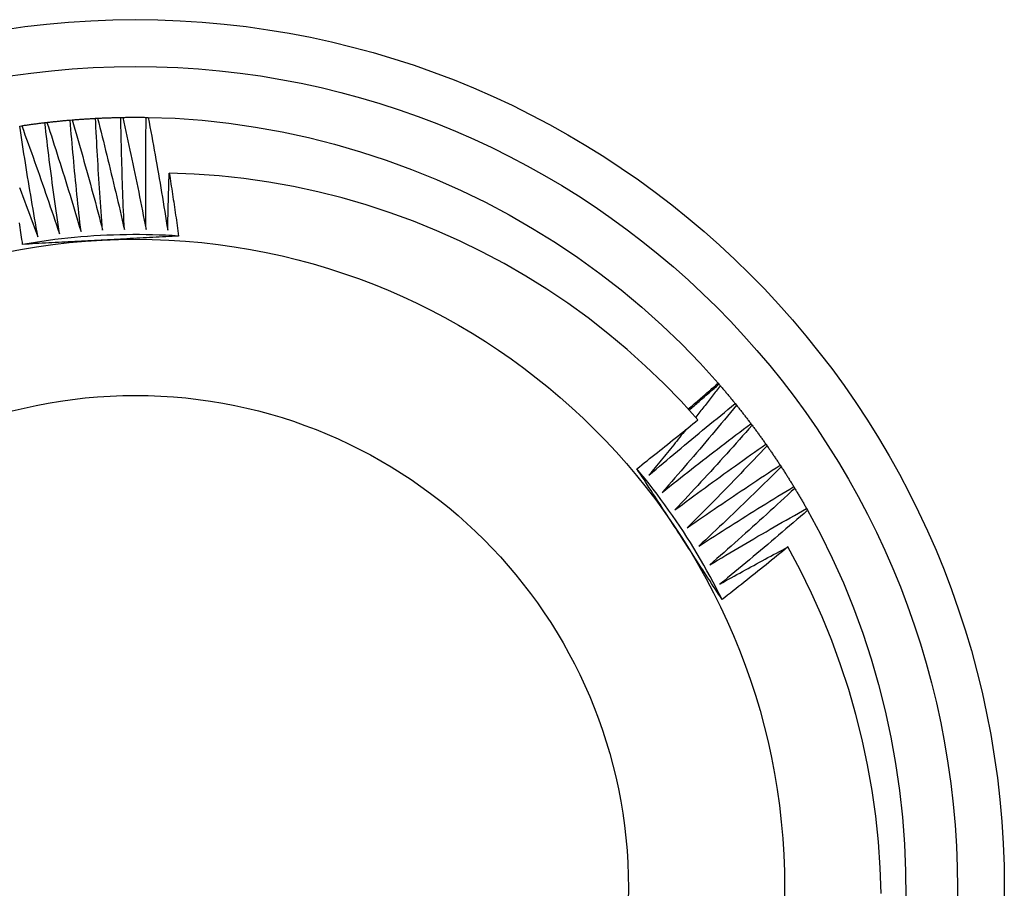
# Model space of a CAD drawing. Header units: inches. Extents: x 0 to 107, y -11 to 69.
# Tile 6 of 55: x 50.419 to 50.618, y 30.451 to 30.626. Entities that reach past the tile are written whole.
import ezdxf

# ---------------------------------------------------------------- set-up
doc = ezdxf.new("R2010")
doc.units = ezdxf.units.IN
doc.header["$MEASUREMENT"] = 0
doc.layers.add('Visible Edges(ANSI)', color=7, linetype='Continuous', lineweight=25)
doc.layers.add('Visible Tangent Edges(ANSI)', color=7, linetype='Continuous', lineweight=25)

msp = doc.modelspace()

# ---------------------------------------------------------------- linework, layer by layer
at = {"layer": 'Visible Edges(ANSI)'}
for p, q in [((50.42944, 30.60613), (50.42985, 30.60617)), ((50.43455, 30.60648), (50.43496, 30.6065)), ((50.43967, 30.60666), (50.44008, 30.60667)), ((50.44478, 30.60667), (50.4452, 30.60667)), ((50.41928, 30.60493), (50.41969, 30.60499)), ((50.42435, 30.60561), (50.42476, 30.60566)), ((50.56011, 30.55305), (50.56028, 30.55285)), ((50.56028, 30.55285), (50.56055, 30.55254)), ((50.56356, 30.54893), (50.56382, 30.5486)), ((50.56671, 30.54489), (50.56696, 30.54456)), ((50.56973, 30.54076), (50.56997, 30.54042)), ((50.57261, 30.53653), (50.57284, 30.53618)), ((50.57535, 30.5322), (50.57556, 30.53185)), ((50.57794, 30.52779), (50.57815, 30.52743))]:
    msp.add_line(p, q, dxfattribs=at)
at = {"layer": 'Visible Edges(ANSI)', "flags": 128}
for points in [[(50.42476, 30.60566), (50.42495, 30.60568), (50.42515, 30.60571), (50.42534, 30.60573), (50.42554, 30.60575), (50.42573, 30.60577), (50.42593, 30.60579), (50.42612, 30.60581), (50.42632, 30.60583), (50.42651, 30.60585), (50.42671, 30.60587), (50.4269, 30.60589), (50.4271, 30.60591), (50.42729, 30.60593), (50.42749, 30.60595), (50.42768, 30.60597), (50.42788, 30.60599), (50.42807, 30.60601), (50.42827, 30.60602), (50.42846, 30.60604), (50.42866, 30.60606), (50.42886, 30.60608), (50.42905, 30.60609), (50.42925, 30.60611), (50.42944, 30.60613)], [(50.43164, 30.58362), (50.43153, 30.58455), (50.43143, 30.58549), (50.43133, 30.58643), (50.43122, 30.58736), (50.43112, 30.5883), (50.43102, 30.58924), (50.43093, 30.59018), (50.43083, 30.59111), (50.43073, 30.59205), (50.43064, 30.59299), (50.43055, 30.59393), (50.43045, 30.59486), (50.43036, 30.5958), (50.43027, 30.59674), (50.43019, 30.59768), (50.4301, 30.59862), (50.43001, 30.59956), (50.42993, 30.60049), (50.42984, 30.60143), (50.42976, 30.60237), (50.42968, 30.60331), (50.4296, 30.60425), (50.42952, 30.60519), (50.42944, 30.60613)], [(50.42985, 30.60617), (50.43005, 30.60618), (50.43025, 30.6062), (50.43044, 30.60621), (50.43064, 30.60623), (50.43083, 30.60624), (50.43103, 30.60626), (50.43122, 30.60627), (50.43142, 30.60629), (50.43161, 30.6063), (50.43181, 30.60631), (50.432, 30.60633), (50.4322, 30.60634), (50.4324, 30.60635), (50.43259, 30.60637), (50.43279, 30.60638), (50.43298, 30.60639), (50.43318, 30.6064), (50.43337, 30.60641), (50.43357, 30.60642), (50.43377, 30.60644), (50.43396, 30.60645), (50.43416, 30.60646), (50.43435, 30.60647), (50.43455, 30.60648)], [(50.42985, 30.60617), (50.43012, 30.60524), (50.43039, 30.60432), (50.43066, 30.60339), (50.43093, 30.60247), (50.43119, 30.60155), (50.43145, 30.60062), (50.43172, 30.5997), (50.43198, 30.59877), (50.43224, 30.59784), (50.4325, 30.59692), (50.43275, 30.59599), (50.43301, 30.59506), (50.43327, 30.59413), (50.43352, 30.59321), (50.43378, 30.59228), (50.43403, 30.59135), (50.43428, 30.59042), (50.43453, 30.58949), (50.43478, 30.58856), (50.43502, 30.58763), (50.43527, 30.5867), (50.43552, 30.58577), (50.43576, 30.58484), (50.436, 30.58391)], [(50.436, 30.58391), (50.43593, 30.58485), (50.43586, 30.58579), (50.43578, 30.58673), (50.43571, 30.58766), (50.43564, 30.5886), (50.43558, 30.58954), (50.43551, 30.59048), (50.43544, 30.59142), (50.43538, 30.59236), (50.43531, 30.59331), (50.43525, 30.59425), (50.43519, 30.59519), (50.43513, 30.59613), (50.43507, 30.59707), (50.43501, 30.59801), (50.43496, 30.59895), (50.4349, 30.59989), (50.43485, 30.60083), (50.4348, 30.60177), (50.43474, 30.60271), (50.43469, 30.60366), (50.43464, 30.6046), (50.4346, 30.60554), (50.43455, 30.60648)], [(50.43496, 30.6065), (50.43516, 30.60651), (50.43535, 30.60652), (50.43555, 30.60653), (50.43575, 30.60654), (50.43594, 30.60655), (50.43614, 30.60655), (50.43633, 30.60656), (50.43653, 30.60657), (50.43673, 30.60658), (50.43692, 30.60658), (50.43712, 30.60659), (50.43731, 30.6066), (50.43751, 30.6066), (50.4377, 30.60661), (50.4379, 30.60662), (50.4381, 30.60662), (50.43829, 30.60663), (50.43849, 30.60663), (50.43868, 30.60664), (50.43888, 30.60664), (50.43908, 30.60665), (50.43927, 30.60665), (50.43947, 30.60665), (50.43966, 30.60666)], [(50.43496, 30.6065), (50.4352, 30.60557), (50.43544, 30.60464), (50.43568, 30.60371), (50.43591, 30.60277), (50.43615, 30.60184), (50.43638, 30.60091), (50.43661, 30.59997), (50.43684, 30.59904), (50.43707, 30.59811), (50.4373, 30.59717), (50.43753, 30.59624), (50.43775, 30.5953), (50.43798, 30.59437), (50.4382, 30.59343), (50.43842, 30.59249), (50.43865, 30.59156), (50.43887, 30.59062), (50.43908, 30.58968), (50.4393, 30.58874), (50.43952, 30.58781), (50.43974, 30.58687), (50.43995, 30.58593), (50.44016, 30.58499), (50.44038, 30.58405)], [(50.44038, 30.58405), (50.44033, 30.58499), (50.44029, 30.58594), (50.44025, 30.58688), (50.44021, 30.58782), (50.44017, 30.58876), (50.44013, 30.5897), (50.4401, 30.59064), (50.44006, 30.59158), (50.44003, 30.59253), (50.44, 30.59347), (50.43996, 30.59441), (50.43993, 30.59535), (50.43991, 30.59629), (50.43988, 30.59724), (50.43985, 30.59818), (50.43983, 30.59912), (50.4398, 30.60006), (50.43978, 30.60101), (50.43976, 30.60195), (50.43974, 30.60289), (50.43972, 30.60383), (50.4397, 30.60478), (50.43968, 30.60572), (50.43967, 30.60666)], [(50.44008, 30.60667), (50.44027, 30.60667), (50.44047, 30.60667), (50.44067, 30.60668), (50.44086, 30.60668), (50.44106, 30.60668), (50.44125, 30.60668), (50.44145, 30.60668), (50.44165, 30.60669), (50.44184, 30.60669), (50.44204, 30.60669), (50.44224, 30.60669), (50.44243, 30.60669), (50.44263, 30.60669), (50.44282, 30.60669), (50.44302, 30.60669), (50.44322, 30.60669), (50.44341, 30.60669), (50.44361, 30.60668), (50.4438, 30.60668), (50.444, 30.60668), (50.4442, 30.60668), (50.44439, 30.60668), (50.44459, 30.60667), (50.44478, 30.60667)], [(50.44008, 30.60667), (50.44029, 30.60573), (50.44049, 30.60479), (50.4407, 30.60385), (50.4409, 30.60291), (50.44111, 30.60197), (50.44131, 30.60103), (50.44151, 30.60009), (50.44171, 30.59915), (50.44191, 30.59821), (50.44211, 30.59727), (50.4423, 30.59632), (50.4425, 30.59538), (50.44269, 30.59444), (50.44289, 30.5935), (50.44308, 30.59255), (50.44327, 30.59161), (50.44346, 30.59067), (50.44365, 30.58972), (50.44383, 30.58878), (50.44402, 30.58783), (50.4442, 30.58689), (50.44439, 30.58595), (50.44457, 30.585), (50.44475, 30.58405)], [(50.44475, 30.58405), (50.44474, 30.585), (50.44473, 30.58594), (50.44472, 30.58688), (50.44471, 30.58782), (50.4447, 30.58877), (50.44469, 30.58971), (50.44469, 30.59065), (50.44468, 30.59159), (50.44468, 30.59253), (50.44468, 30.59348), (50.44468, 30.59442), (50.44468, 30.59536), (50.44468, 30.5963), (50.44469, 30.59725), (50.44469, 30.59819), (50.4447, 30.59913), (50.4447, 30.60008), (50.44471, 30.60102), (50.44472, 30.60196), (50.44473, 30.6029), (50.44474, 30.60385), (50.44476, 30.60479), (50.44477, 30.60573), (50.44478, 30.60667)], [(50.4452, 30.60667), (50.45063, 30.60648), (50.45606, 30.60609), (50.46146, 30.60551), (50.46684, 30.60473), (50.47219, 30.60376), (50.47751, 30.60261), (50.48278, 30.60127), (50.488, 30.59975), (50.49317, 30.59806), (50.49827, 30.59618), (50.50332, 30.59414), (50.50828, 30.59192), (50.51317, 30.58954), (50.51798, 30.58699), (50.5227, 30.58428), (50.52732, 30.58141), (50.53184, 30.57838), (50.53625, 30.5752), (50.54054, 30.57187), (50.54472, 30.56839), (50.54877, 30.56477), (50.55269, 30.561), (50.55647, 30.55709), (50.56011, 30.55305)], [(50.4452, 30.60667), (50.44537, 30.60572), (50.44555, 30.60478), (50.44573, 30.60383), (50.4459, 30.60289), (50.44607, 30.60194), (50.44624, 30.60099), (50.44641, 30.60005), (50.44658, 30.5991), (50.44675, 30.59815), (50.44692, 30.5972), (50.44708, 30.59626), (50.44725, 30.59531), (50.44741, 30.59436), (50.44757, 30.59341), (50.44773, 30.59246), (50.44789, 30.59151), (50.44805, 30.59056), (50.4482, 30.58961), (50.44836, 30.58866), (50.44852, 30.58771), (50.44867, 30.58676), (50.44882, 30.58581), (50.44897, 30.58486), (50.44912, 30.58391)], [(50.42295, 30.58261), (50.42278, 30.58354), (50.42262, 30.58446), (50.42245, 30.58539), (50.42229, 30.58632), (50.42213, 30.58725), (50.42197, 30.58818), (50.42181, 30.58911), (50.42165, 30.59003), (50.42149, 30.59096), (50.42134, 30.59189), (50.42118, 30.59282), (50.42103, 30.59375), (50.42088, 30.59468), (50.42072, 30.59561), (50.42057, 30.59654), (50.42042, 30.59747), (50.42028, 30.59841), (50.42013, 30.59934), (50.41999, 30.60027), (50.41984, 30.6012), (50.4197, 30.60213), (50.41956, 30.60306), (50.41942, 30.604), (50.41928, 30.60493)], [(50.41969, 30.60499), (50.41988, 30.60502), (50.42007, 30.60505), (50.42027, 30.60508), (50.42046, 30.6051), (50.42066, 30.60513), (50.42085, 30.60516), (50.42104, 30.60519), (50.42124, 30.60521), (50.42143, 30.60524), (50.42163, 30.60527), (50.42182, 30.60529), (50.42201, 30.60532), (50.42221, 30.60534), (50.4224, 30.60537), (50.4226, 30.60539), (50.42279, 30.60542), (50.42299, 30.60544), (50.42318, 30.60547), (50.42338, 30.60549), (50.42357, 30.60552), (50.42376, 30.60554), (50.42396, 30.60556), (50.42415, 30.60559), (50.42435, 30.60561)], [(50.41969, 30.60499), (50.42001, 30.60409), (50.42034, 30.60318), (50.42067, 30.60228), (50.421, 30.60137), (50.42132, 30.60047), (50.42165, 30.59956), (50.42197, 30.59866), (50.42229, 30.59775), (50.42261, 30.59684), (50.42293, 30.59594), (50.42325, 30.59503), (50.42357, 30.59412), (50.42388, 30.59321), (50.4242, 30.5923), (50.42451, 30.59139), (50.42482, 30.59048), (50.42514, 30.58957), (50.42545, 30.58866), (50.42576, 30.58775), (50.42606, 30.58684), (50.42637, 30.58592), (50.42668, 30.58501), (50.42698, 30.5841), (50.42729, 30.58318)], [(50.42729, 30.58318), (50.42715, 30.58412), (50.42701, 30.58505), (50.42688, 30.58598), (50.42675, 30.58692), (50.42662, 30.58785), (50.42649, 30.58878), (50.42636, 30.58972), (50.42623, 30.59065), (50.4261, 30.59158), (50.42598, 30.59252), (50.42585, 30.59345), (50.42573, 30.59439), (50.42561, 30.59532), (50.42549, 30.59626), (50.42537, 30.59719), (50.42525, 30.59813), (50.42514, 30.59906), (50.42502, 30.6), (50.4249, 30.60093), (50.42479, 30.60187), (50.42468, 30.6028), (50.42457, 30.60374), (50.42446, 30.60468), (50.42435, 30.60561)], [(50.42476, 30.60566), (50.42506, 30.60475), (50.42536, 30.60383), (50.42566, 30.60292), (50.42595, 30.602), (50.42625, 30.60109), (50.42654, 30.60017), (50.42683, 30.59926), (50.42713, 30.59834), (50.42742, 30.59742), (50.42771, 30.5965), (50.42799, 30.59559), (50.42828, 30.59467), (50.42857, 30.59375), (50.42885, 30.59283), (50.42914, 30.59191), (50.42942, 30.59099), (50.4297, 30.59007), (50.42998, 30.58915), (50.43026, 30.58823), (50.43054, 30.58731), (50.43081, 30.58639), (50.43109, 30.58546), (50.43136, 30.58454), (50.43164, 30.58362)], [(50.44912, 30.58391), (50.44913, 30.58439), (50.44914, 30.58487), (50.44915, 30.58535), (50.44916, 30.58583), (50.44917, 30.58631), (50.44918, 30.58679), (50.44919, 30.58727), (50.44921, 30.58775), (50.44922, 30.58823), (50.44923, 30.5887), (50.44924, 30.58918), (50.44925, 30.58966), (50.44927, 30.59014), (50.44928, 30.59062), (50.44929, 30.5911), (50.44931, 30.59158), (50.44932, 30.59206), (50.44934, 30.59254), (50.44935, 30.59302), (50.44937, 30.5935), (50.44938, 30.59398), (50.4494, 30.59446), (50.44942, 30.59493), (50.44943, 30.59541)], [(50.55604, 30.54569), (50.55265, 30.54942), (50.54913, 30.55302), (50.54549, 30.55651), (50.54173, 30.55988), (50.53786, 30.56311), (50.53387, 30.56622), (50.52977, 30.56918), (50.52558, 30.572), (50.5213, 30.57467), (50.51693, 30.57719), (50.51248, 30.57956), (50.50796, 30.58177), (50.50336, 30.58382), (50.49869, 30.58572), (50.49395, 30.58745), (50.48915, 30.58902), (50.4843, 30.59042), (50.4794, 30.59166), (50.47446, 30.59272), (50.46949, 30.59361), (50.4645, 30.59432), (50.45949, 30.59486), (50.45446, 30.59522), (50.44943, 30.59541)], [(50.44943, 30.59541), (50.44952, 30.59489), (50.4496, 30.59436), (50.44968, 30.59383), (50.44976, 30.5933), (50.44984, 30.59278), (50.44993, 30.59225), (50.45001, 30.59172), (50.45009, 30.59119), (50.45017, 30.59066), (50.45025, 30.59014), (50.45033, 30.58961), (50.45041, 30.58908), (50.45048, 30.58855), (50.45056, 30.58802), (50.45064, 30.5875), (50.45072, 30.58697), (50.4508, 30.58644), (50.45087, 30.58591), (50.45095, 30.58538), (50.45102, 30.58485), (50.4511, 30.58433), (50.45118, 30.5838), (50.45125, 30.58327), (50.45133, 30.58274)], [(50.41922, 30.59252), (50.41956, 30.59162), (50.41991, 30.59072), (50.42025, 30.58982), (50.42059, 30.58892), (50.42093, 30.58802), (50.42127, 30.58712), (50.42161, 30.58622), (50.42194, 30.58532), (50.42228, 30.58441), (50.42261, 30.58351), (50.42295, 30.58261)], [(50.41987, 30.58105), (50.41981, 30.58153), (50.41974, 30.58202), (50.41967, 30.5825), (50.4196, 30.58298), (50.41953, 30.58346), (50.41946, 30.58395), (50.41939, 30.58443), (50.41931, 30.58491), (50.41924, 30.58539)], [(50.45133, 30.58274), (50.45001, 30.58282), (50.4487, 30.58288), (50.44738, 30.58294), (50.44607, 30.58298), (50.44475, 30.583), (50.44344, 30.58302), (50.44212, 30.58302), (50.44081, 30.583), (50.43949, 30.58298), (50.43818, 30.58294), (50.43686, 30.58289), (50.43555, 30.58282), (50.43424, 30.58275), (50.43292, 30.58265), (50.43161, 30.58255), (50.4303, 30.58243), (50.42899, 30.5823), (50.42768, 30.58216), (50.42638, 30.58201), (50.42507, 30.58184), (50.42377, 30.58166), (50.42247, 30.58146), (50.42117, 30.58126), (50.41987, 30.58104)], [(50.43568, 30.5819), (50.43502, 30.58186), (50.43436, 30.58183), (50.4337, 30.58179), (50.43304, 30.58176), (50.43238, 30.58172), (50.43172, 30.58169), (50.43106, 30.58165), (50.4304, 30.58162), (50.42974, 30.58158), (50.42908, 30.58155), (50.42842, 30.58151), (50.42776, 30.58148), (50.42711, 30.58144), (50.42645, 30.58141), (50.42579, 30.58137), (50.42513, 30.58134), (50.42447, 30.5813), (50.42382, 30.58127), (50.42316, 30.58123), (50.4225, 30.5812), (50.42185, 30.58116), (50.42119, 30.58112), (50.42053, 30.58109), (50.41987, 30.58105)], [(50.45133, 30.58274), (50.45068, 30.5827), (50.45003, 30.58267), (50.44938, 30.58263), (50.44873, 30.5826), (50.44807, 30.58256), (50.44742, 30.58253), (50.44677, 30.58249), (50.44612, 30.58246), (50.44547, 30.58242), (50.44482, 30.58239), (50.44417, 30.58235), (50.44352, 30.58232), (50.44287, 30.58228), (50.44222, 30.58225), (50.44156, 30.58221), (50.44091, 30.58218), (50.44026, 30.58214), (50.43961, 30.58211), (50.43895, 30.58207), (50.4383, 30.58204), (50.43765, 30.582), (50.43699, 30.58197), (50.43634, 30.58193), (50.43568, 30.5819)], [(50.55409, 30.54786), (50.55435, 30.54807), (50.5546, 30.54829), (50.55485, 30.5485), (50.5551, 30.54872), (50.55535, 30.54893), (50.5556, 30.54915), (50.55586, 30.54937), (50.55611, 30.54958), (50.55636, 30.5498), (50.55661, 30.55001), (50.55686, 30.55023), (50.55711, 30.55044), (50.55736, 30.55066), (50.55761, 30.55088), (50.55786, 30.55109), (50.55811, 30.55131), (50.55836, 30.55153), (50.55861, 30.55174), (50.55886, 30.55196), (50.55911, 30.55218), (50.55936, 30.5524), (50.55961, 30.55261), (50.55986, 30.55283), (50.56011, 30.55305)], [(50.55429, 30.54765), (50.55453, 30.54787), (50.55478, 30.54809), (50.55503, 30.5483), (50.55528, 30.54852), (50.55553, 30.54874), (50.55578, 30.54896), (50.55603, 30.54917), (50.55628, 30.54939), (50.55653, 30.54961), (50.55678, 30.54983), (50.55703, 30.55004), (50.55728, 30.55026), (50.55752, 30.55048), (50.55777, 30.55069), (50.55802, 30.55091), (50.55827, 30.55113), (50.55852, 30.55134), (50.55878, 30.55156), (50.55903, 30.55178), (50.55928, 30.55199), (50.55953, 30.55221), (50.55978, 30.55242), (50.56003, 30.55264), (50.56028, 30.55285)], [(50.56055, 30.55254), (50.56034, 30.55228), (50.56014, 30.55201), (50.55993, 30.55175), (50.55973, 30.55148), (50.55952, 30.55122), (50.55932, 30.55095), (50.55911, 30.55069), (50.5589, 30.55042), (50.5587, 30.55016), (50.55849, 30.54989), (50.55828, 30.54963), (50.55808, 30.54936), (50.55787, 30.5491), (50.55766, 30.54884), (50.55746, 30.54857), (50.55725, 30.54831), (50.55704, 30.54804), (50.55684, 30.54778), (50.55663, 30.54752), (50.55642, 30.54725), (50.55621, 30.54699), (50.55601, 30.54673), (50.5558, 30.54646), (50.55559, 30.5462)], [(50.56055, 30.55254), (50.56068, 30.55239), (50.5608, 30.55224), (50.56093, 30.55209), (50.56106, 30.55195), (50.56119, 30.5518), (50.56131, 30.55165), (50.56144, 30.5515), (50.56156, 30.55135), (50.56169, 30.5512), (50.56182, 30.55105), (50.56194, 30.5509), (50.56207, 30.55075), (50.56219, 30.55059), (50.56232, 30.55044), (50.56244, 30.55029), (50.56257, 30.55014), (50.56269, 30.54999), (50.56282, 30.54984), (50.56294, 30.54969), (50.56306, 30.54953), (50.56319, 30.54938), (50.56331, 30.54923), (50.56343, 30.54908), (50.56356, 30.54893)], [(50.54615, 30.53449), (50.54686, 30.5351), (50.54758, 30.53571), (50.5483, 30.53632), (50.54902, 30.53693), (50.54974, 30.53754), (50.55046, 30.53815), (50.55118, 30.53875), (50.5519, 30.53936), (50.55262, 30.53997), (50.55335, 30.54057), (50.55407, 30.54117), (50.5548, 30.54177), (50.55552, 30.54237), (50.55625, 30.54298), (50.55698, 30.54357), (50.55771, 30.54417), (50.55844, 30.54477), (50.55917, 30.54537), (50.5599, 30.54596), (50.56063, 30.54656), (50.56136, 30.54715), (50.56209, 30.54774), (50.56283, 30.54834), (50.56356, 30.54893)], [(50.56382, 30.5486), (50.56321, 30.54786), (50.56259, 30.54712), (50.56198, 30.54639), (50.56136, 30.54565), (50.56074, 30.54491), (50.56013, 30.54417), (50.55951, 30.54344), (50.55889, 30.5427), (50.55826, 30.54197), (50.55764, 30.54123), (50.55702, 30.5405), (50.5564, 30.53977), (50.55577, 30.53904), (50.55514, 30.5383), (50.55452, 30.53757), (50.55389, 30.53685), (50.55326, 30.53612), (50.55263, 30.53539), (50.552, 30.53466), (50.55137, 30.53394), (50.55074, 30.53321), (50.5501, 30.53249), (50.54947, 30.53176), (50.54883, 30.53104)], [(50.56382, 30.5486), (50.56394, 30.54845), (50.56407, 30.5483), (50.56419, 30.54815), (50.56431, 30.54799), (50.56443, 30.54784), (50.56455, 30.54769), (50.56468, 30.54753), (50.5648, 30.54738), (50.56492, 30.54722), (50.56504, 30.54707), (50.56516, 30.54691), (50.56528, 30.54676), (50.5654, 30.5466), (50.56552, 30.54645), (50.56564, 30.54629), (50.56576, 30.54614), (50.56588, 30.54598), (50.566, 30.54583), (50.56612, 30.54567), (50.56624, 30.54552), (50.56635, 30.54536), (50.56647, 30.5452), (50.56659, 30.54505), (50.56671, 30.54489)], [(50.54372, 30.53581), (50.54423, 30.53621), (50.54475, 30.53662), (50.54527, 30.53703), (50.54579, 30.53743), (50.5463, 30.53784), (50.54682, 30.53825), (50.54733, 30.53866), (50.54785, 30.53907), (50.54836, 30.53948), (50.54888, 30.53989), (50.54939, 30.5403), (50.54991, 30.54071), (50.55042, 30.54113), (50.55093, 30.54154), (50.55144, 30.54195), (50.55196, 30.54237), (50.55247, 30.54278), (50.55298, 30.54319), (50.55349, 30.54361), (50.554, 30.54402), (50.55451, 30.54444), (50.55502, 30.54486), (50.55553, 30.54527), (50.55604, 30.54569)], [(50.54883, 30.53104), (50.54957, 30.53163), (50.55031, 30.53221), (50.55104, 30.5328), (50.55178, 30.53338), (50.55252, 30.53397), (50.55326, 30.53455), (50.554, 30.53513), (50.55474, 30.53572), (50.55549, 30.5363), (50.55623, 30.53688), (50.55697, 30.53745), (50.55772, 30.53803), (50.55846, 30.53861), (50.55921, 30.53919), (50.55996, 30.53976), (50.5607, 30.54033), (50.56145, 30.54091), (50.5622, 30.54148), (50.56295, 30.54205), (50.5637, 30.54262), (50.56445, 30.54319), (50.56521, 30.54376), (50.56596, 30.54433), (50.56671, 30.54489)], [(50.56696, 30.54456), (50.56632, 30.54384), (50.56569, 30.54312), (50.56505, 30.54241), (50.56441, 30.54169), (50.56376, 30.54097), (50.56312, 30.54025), (50.56248, 30.53954), (50.56183, 30.53882), (50.56119, 30.53811), (50.56054, 30.5374), (50.5599, 30.53669), (50.55925, 30.53597), (50.5586, 30.53526), (50.55795, 30.53455), (50.5573, 30.53384), (50.55665, 30.53314), (50.556, 30.53243), (50.55534, 30.53172), (50.55469, 30.53102), (50.55403, 30.53031), (50.55338, 30.52961), (50.55272, 30.5289), (50.55206, 30.5282), (50.5514, 30.5275)], [(50.56696, 30.54456), (50.56708, 30.54441), (50.5672, 30.54425), (50.56731, 30.54409), (50.56743, 30.54393), (50.56755, 30.54378), (50.56766, 30.54362), (50.56778, 30.54346), (50.5679, 30.5433), (50.56801, 30.54315), (50.56813, 30.54299), (50.56824, 30.54283), (50.56836, 30.54267), (50.56847, 30.54251), (50.56859, 30.54235), (50.5687, 30.54219), (50.56882, 30.54203), (50.56893, 30.54188), (50.56905, 30.54172), (50.56916, 30.54156), (50.56927, 30.5414), (50.56939, 30.54124), (50.5695, 30.54108), (50.56961, 30.54092), (50.56973, 30.54076)], [(50.55361, 30.5437), (50.5533, 30.54332), (50.55299, 30.54293), (50.55268, 30.54255), (50.55238, 30.54216), (50.55207, 30.54178), (50.55176, 30.54139), (50.55145, 30.54101), (50.55114, 30.54062), (50.55083, 30.54024), (50.55052, 30.53985), (50.55021, 30.53947), (50.5499, 30.53908), (50.54959, 30.5387), (50.54927, 30.53832), (50.54896, 30.53793), (50.54865, 30.53755), (50.54834, 30.53717), (50.54803, 30.53678), (50.54771, 30.5364), (50.5474, 30.53602), (50.54709, 30.53564), (50.54677, 30.53525), (50.54646, 30.53487), (50.54615, 30.53449)], [(50.5514, 30.5275), (50.55216, 30.52806), (50.55291, 30.52862), (50.55367, 30.52919), (50.55443, 30.52975), (50.55519, 30.53031), (50.55595, 30.53086), (50.55671, 30.53142), (50.55747, 30.53198), (50.55823, 30.53253), (50.55899, 30.53309), (50.55975, 30.53364), (50.56051, 30.5342), (50.56128, 30.53475), (50.56204, 30.5353), (50.56281, 30.53585), (50.56358, 30.5364), (50.56434, 30.53695), (50.56511, 30.53749), (50.56588, 30.53804), (50.56665, 30.53859), (50.56742, 30.53913), (50.56819, 30.53967), (50.56896, 30.54022), (50.56973, 30.54076)], [(50.56997, 30.54042), (50.56931, 30.53972), (50.56865, 30.53902), (50.56798, 30.53833), (50.56732, 30.53763), (50.56665, 30.53693), (50.56599, 30.53624), (50.56532, 30.53555), (50.56466, 30.53485), (50.56399, 30.53416), (50.56332, 30.53347), (50.56265, 30.53278), (50.56198, 30.53209), (50.56131, 30.5314), (50.56063, 30.53071), (50.55996, 30.53003), (50.55928, 30.52934), (50.55861, 30.52865), (50.55793, 30.52797), (50.55726, 30.52728), (50.55658, 30.5266), (50.5559, 30.52592), (50.55522, 30.52524), (50.55454, 30.52456), (50.55386, 30.52388)], [(50.56997, 30.54042), (50.57008, 30.54026), (50.57019, 30.5401), (50.5703, 30.53994), (50.57042, 30.53978), (50.57053, 30.53961), (50.57064, 30.53945), (50.57075, 30.53929), (50.57086, 30.53913), (50.57097, 30.53897), (50.57108, 30.53881), (50.57119, 30.53864), (50.5713, 30.53848), (50.57141, 30.53832), (50.57152, 30.53816), (50.57163, 30.53799), (50.57174, 30.53783), (50.57185, 30.53767), (50.57196, 30.53751), (50.57207, 30.53734), (50.57218, 30.53718), (50.57228, 30.53702), (50.57239, 30.53685), (50.5725, 30.53669), (50.57261, 30.53652)], [(50.55386, 30.52388), (50.55463, 30.52441), (50.5554, 30.52495), (50.55618, 30.52549), (50.55695, 30.52602), (50.55773, 30.52656), (50.55851, 30.52709), (50.55929, 30.52762), (50.56006, 30.52816), (50.56084, 30.52869), (50.56162, 30.52922), (50.5624, 30.52974), (50.56318, 30.53027), (50.56397, 30.5308), (50.56475, 30.53132), (50.56553, 30.53185), (50.56631, 30.53237), (50.5671, 30.53289), (50.56788, 30.53342), (50.56867, 30.53394), (50.56946, 30.53446), (50.57024, 30.53497), (50.57103, 30.53549), (50.57182, 30.53601), (50.57261, 30.53653)], [(50.5609, 30.50941), (50.56032, 30.51059), (50.55972, 30.51176), (50.5591, 30.51292), (50.55848, 30.51408), (50.55785, 30.51523), (50.5572, 30.51638), (50.55654, 30.51752), (50.55587, 30.51865), (50.55519, 30.51978), (50.5545, 30.5209), (50.5538, 30.52201), (50.55309, 30.52312), (50.55236, 30.52421), (50.55163, 30.52531), (50.55088, 30.52639), (50.55013, 30.52747), (50.54936, 30.52854), (50.54858, 30.5296), (50.5478, 30.53065), (50.547, 30.5317), (50.54619, 30.53273), (50.54537, 30.53376), (50.54454, 30.53479), (50.5437, 30.5358)], [(50.55236, 30.52254), (50.55199, 30.52309), (50.55163, 30.52365), (50.55127, 30.5242), (50.55091, 30.52476), (50.55055, 30.52531), (50.55019, 30.52587), (50.54983, 30.52642), (50.54947, 30.52697), (50.54911, 30.52753), (50.54875, 30.52808), (50.54839, 30.52863), (50.54803, 30.52919), (50.54767, 30.52974), (50.54731, 30.53029), (50.54695, 30.53084), (50.54659, 30.53139), (50.54623, 30.53195), (50.54587, 30.5325), (50.54551, 30.53305), (50.54516, 30.5336), (50.5448, 30.53415), (50.54444, 30.5347), (50.54408, 30.53525), (50.54372, 30.53581)], [(50.57284, 30.53618), (50.57215, 30.5355), (50.57147, 30.53483), (50.57078, 30.53415), (50.5701, 30.53348), (50.56941, 30.53281), (50.56872, 30.53213), (50.56803, 30.53146), (50.56734, 30.53079), (50.56665, 30.53012), (50.56596, 30.52945), (50.56527, 30.52878), (50.56458, 30.52812), (50.56388, 30.52745), (50.56319, 30.52678), (50.56249, 30.52612), (50.56179, 30.52546), (50.5611, 30.52479), (50.5604, 30.52413), (50.5597, 30.52347), (50.559, 30.52281), (50.5583, 30.52215), (50.5576, 30.52149), (50.55689, 30.52083), (50.55619, 30.52018)], [(50.57284, 30.53618), (50.57294, 30.53601), (50.57305, 30.53585), (50.57316, 30.53569), (50.57326, 30.53552), (50.57337, 30.53536), (50.57348, 30.53519), (50.57358, 30.53503), (50.57369, 30.53486), (50.57379, 30.5347), (50.5739, 30.53453), (50.574, 30.53436), (50.57411, 30.5342), (50.57421, 30.53403), (50.57432, 30.53387), (50.57442, 30.5337), (50.57452, 30.53353), (50.57463, 30.53337), (50.57473, 30.5332), (50.57483, 30.53303), (50.57494, 30.53287), (50.57504, 30.5327), (50.57514, 30.53253), (50.57524, 30.53237), (50.57534, 30.5322)], [(50.55619, 30.52018), (50.55698, 30.52069), (50.55777, 30.5212), (50.55856, 30.52171), (50.55936, 30.52222), (50.56015, 30.52273), (50.56094, 30.52324), (50.56174, 30.52374), (50.56253, 30.52425), (50.56333, 30.52475), (50.56413, 30.52526), (50.56492, 30.52576), (50.56572, 30.52626), (50.56652, 30.52676), (50.56732, 30.52726), (50.56812, 30.52776), (50.56892, 30.52826), (50.56972, 30.52875), (50.57052, 30.52925), (50.57133, 30.52974), (50.57213, 30.53024), (50.57293, 30.53073), (50.57374, 30.53122), (50.57454, 30.53171), (50.57535, 30.5322)], [(50.57556, 30.53185), (50.57486, 30.53119), (50.57415, 30.53054), (50.57344, 30.52989), (50.57274, 30.52924), (50.57203, 30.52859), (50.57132, 30.52794), (50.57061, 30.52729), (50.5699, 30.52664), (50.56918, 30.526), (50.56847, 30.52535), (50.56776, 30.5247), (50.56704, 30.52406), (50.56633, 30.52342), (50.56561, 30.52278), (50.56489, 30.52213), (50.56417, 30.52149), (50.56346, 30.52085), (50.56274, 30.52021), (50.56201, 30.51958), (50.56129, 30.51894), (50.56057, 30.5183), (50.55985, 30.51767), (50.55912, 30.51703), (50.5584, 30.5164)], [(50.57556, 30.53185), (50.57567, 30.53168), (50.57577, 30.53151), (50.57587, 30.53134), (50.57597, 30.53118), (50.57607, 30.53101), (50.57617, 30.53084), (50.57627, 30.53067), (50.57637, 30.5305), (50.57647, 30.53033), (50.57657, 30.53016), (50.57667, 30.53), (50.57677, 30.52983), (50.57687, 30.52966), (50.57697, 30.52949), (50.57706, 30.52932), (50.57716, 30.52915), (50.57726, 30.52898), (50.57736, 30.52881), (50.57746, 30.52864), (50.57755, 30.52847), (50.57765, 30.5283), (50.57775, 30.52813), (50.57784, 30.52796), (50.57794, 30.52779)], [(50.5584, 30.5164), (50.55921, 30.51689), (50.56001, 30.51737), (50.56082, 30.51786), (50.56163, 30.51834), (50.56244, 30.51882), (50.56325, 30.5193), (50.56406, 30.51978), (50.56487, 30.52026), (50.56569, 30.52074), (50.5665, 30.52122), (50.56731, 30.52169), (50.56813, 30.52217), (50.56894, 30.52264), (50.56976, 30.52311), (50.57057, 30.52359), (50.57139, 30.52406), (50.57221, 30.52453), (50.57302, 30.525), (50.57384, 30.52546), (50.57466, 30.52593), (50.57548, 30.5264), (50.5763, 30.52686), (50.57712, 30.52732), (50.57794, 30.52779)], [(50.57815, 30.52743), (50.57742, 30.5268), (50.57669, 30.52617), (50.57596, 30.52554), (50.57524, 30.52491), (50.57451, 30.52429), (50.57377, 30.52366), (50.57304, 30.52304), (50.57231, 30.52241), (50.57158, 30.52179), (50.57084, 30.52117), (50.57011, 30.52055), (50.56937, 30.51993), (50.56864, 30.51931), (50.5679, 30.51869), (50.56716, 30.51807), (50.56642, 30.51745), (50.56568, 30.51684), (50.56494, 30.51622), (50.5642, 30.51561), (50.56346, 30.515), (50.56272, 30.51438), (50.56197, 30.51377), (50.56123, 30.51316), (50.56048, 30.51255)], [(50.57815, 30.52743), (50.58073, 30.52264), (50.58313, 30.51776), (50.58535, 30.5128), (50.5874, 30.50776), (50.58927, 30.50266), (50.59095, 30.49749), (50.59246, 30.49226), (50.59378, 30.48699), (50.59493, 30.48167), (50.59589, 30.47632), (50.59667, 30.47093), (50.59726, 30.46552), (50.59767, 30.4601), (50.5979, 30.45466), (50.59794, 30.44922)], [(50.5609, 30.50941), (50.56055, 30.50996), (50.56019, 30.5105), (50.55984, 30.51105), (50.55948, 30.51159), (50.55912, 30.51214), (50.55877, 30.51268), (50.55841, 30.51323), (50.55806, 30.51378), (50.5577, 30.51432), (50.55735, 30.51487), (50.55699, 30.51541), (50.55663, 30.51596), (50.55628, 30.51651), (50.55592, 30.51705), (50.55557, 30.5176), (50.55521, 30.51815), (50.55485, 30.5187), (50.5545, 30.51925), (50.55414, 30.51979), (50.55378, 30.52034), (50.55343, 30.52089), (50.55307, 30.52144), (50.55271, 30.52199), (50.55236, 30.52254)], [(50.56048, 30.51255), (50.56105, 30.51287), (50.56162, 30.51319), (50.56218, 30.5135), (50.56275, 30.51382), (50.56332, 30.51413), (50.56389, 30.51445), (50.56446, 30.51476), (50.56503, 30.51507), (50.56559, 30.51539), (50.56616, 30.5157), (50.56673, 30.51601), (50.5673, 30.51632), (50.56787, 30.51663), (50.56844, 30.51694), (50.56901, 30.51725), (50.56959, 30.51756), (50.57016, 30.51787), (50.57073, 30.51818), (50.5713, 30.51849), (50.57187, 30.51879), (50.57245, 30.5191), (50.57302, 30.51941), (50.57359, 30.51971), (50.57416, 30.52002)], [(50.57416, 30.52002), (50.57362, 30.51957), (50.57307, 30.51912), (50.57252, 30.51868), (50.57197, 30.51823), (50.57142, 30.51778), (50.57087, 30.51734), (50.57032, 30.51689), (50.56977, 30.51645), (50.56922, 30.51601), (50.56867, 30.51556), (50.56812, 30.51512), (50.56756, 30.51468), (50.56701, 30.51424), (50.56646, 30.51379), (50.5659, 30.51335), (50.56535, 30.51291), (50.5648, 30.51247), (50.56424, 30.51204), (50.56369, 30.5116), (50.56313, 30.51116), (50.56257, 30.51072), (50.56202, 30.51028), (50.56146, 30.50985), (50.5609, 30.50941)], [(50.593, 30.45013), (50.59281, 30.45534), (50.59244, 30.46055), (50.59188, 30.46575), (50.59115, 30.47093), (50.59023, 30.47609), (50.58914, 30.4812), (50.58787, 30.48626), (50.58643, 30.49127), (50.58481, 30.49623), (50.58302, 30.50113), (50.58106, 30.50596), (50.57893, 30.51072), (50.57663, 30.51541), (50.57416, 30.52002)]]:
    msp.add_lwpolyline(points, dxfattribs=at)
at = {"layer": 'Visible Edges(ANSI)'}
for radius in [0.1752, 0.16575, 0.13091]:
    msp.add_circle((50.44261, 30.45118), radius, dxfattribs=at)
at = {"layer": 'Visible Tangent Edges(ANSI)'}
msp.add_circle((50.44261, 30.45118), 0.09941, dxfattribs=at)

doc.saveas('drawing.dxf')
